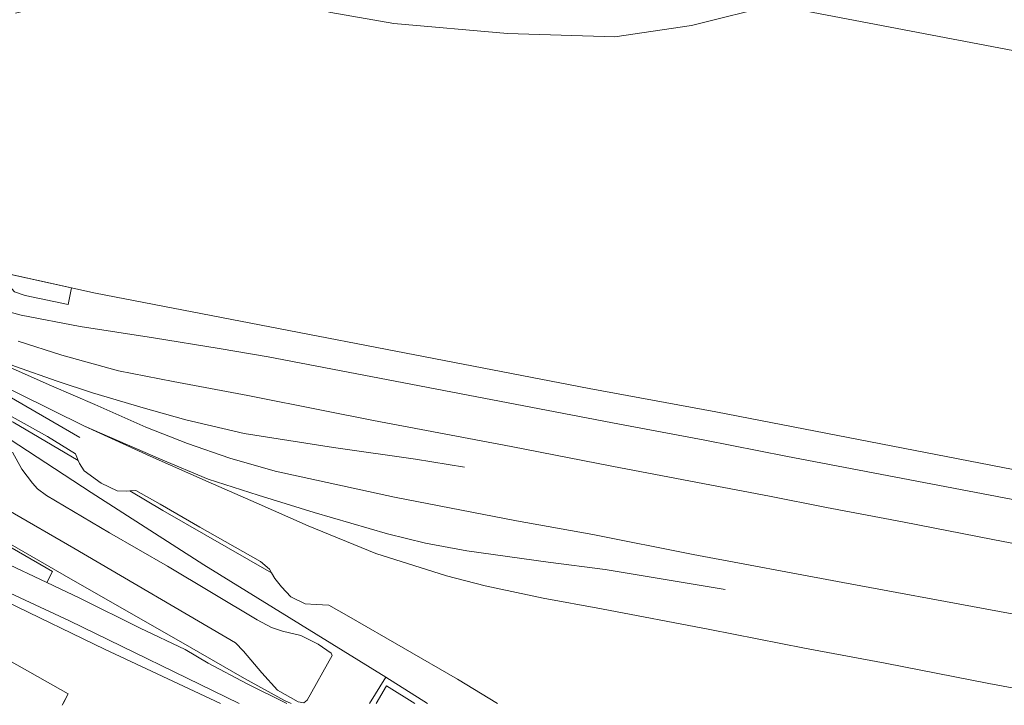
# Model space of a CAD drawing. Header units: metres. Extents: x 151448 to 154749, y 463108 to 465296.
# Tile 157 of 256: x 152975 to 153127, y 463112 to 463218. Entities that reach past the tile are written whole.
import ezdxf

# ---------------------------------------------------------------- set-up
doc = ezdxf.new("R2010")
doc.units = ezdxf.units.M
for name, color, linetype, lineweight in [('B-PV-AM-AS_SPOOR_TREIN-G', 253, 'Continuous', 9), ('B-PV-GR-GRAS-GV', 253, 'Continuous', 9), ('B-PV-GR-GROENVOORZIENING-GV', 253, 'Continuous', 9), ('B-PV-IE-TERREINAFSCHEIDING_KUNSTMATIG_HEKWERK-G', 253, 'Continuous', 9), ('B-PV-OG-TERREIN_ERF-GV', 253, 'Continuous', 9), ('B-PV-VH-GESLOTENVERHARDING-GV', 253, 'Continuous', 9), ('B-PV-VH-HALFVERHARDING-GV', 253, 'Continuous', 9), ('B-PV-VH-ONVERHARD_ZAND-GV', 253, 'Continuous', 9), ('B-PV-VH-OPENVERHARDING_BETONELEMENT-GV', 253, 'Continuous', 9)]:
    doc.layers.add(name, color=color, linetype=linetype, lineweight=lineweight)

msp = doc.modelspace()

# ---------------------------------------------------------------- linework, layer by layer
at = {"layer": 'B-PV-AM-AS_SPOOR_TREIN-G', "flags": 128}
for points in [[(152925.028, 463189.31), (152935.071, 463184.939), (152944.802, 463180.924), (152955.925, 463177.164), (152966.775, 463174.078), (152974.774, 463171.889), (152983.881, 463170.164), (152995.199, 463168.416), (153005.369, 463166.76), (153012.928, 463165.468)], [(152954.824, 463171.976), (152967.163, 463166.587), (152973.865, 463163.956), (152980.344, 463161.728)], [(153198.841, 463111.882), (153179.577, 463115.51), (153163.292, 463118.803), (153147.462, 463122.123), (153101.809, 463130.596), (153078.645, 463134.915), (153063.129, 463138.012), (153051.349, 463140.13), (153032.459, 463143.776), (153014.004, 463147.78), (153006.996, 463149.783), (153000.492, 463152.053), (152994.054, 463154.569), (152986.127, 463158.086), (152979.453, 463160.966), (152971.129, 463164.663), (152960.419, 463169.533)], [(152959.073, 463167.346), (152984.544, 463154.769)], [(152959.073, 463167.346), (152983.813, 463153.016)], [(152974.294, 463167.892), (152981.031, 463165.723), (152989.786, 463163.301), (152998.28, 463161.652), (153009.823, 463159.477), (153021.695, 463157.137), (153029.242, 463155.632), (153039.341, 463153.725), (153050.498, 463151.586), (153066.067, 463148.58), (153079.321, 463146.056), (153090.436, 463143.919), (153099.262, 463142.179), (153110.994, 463139.93), (153124.994, 463137.205), (153133.83, 463135.513)], [(153012.928, 463165.468), (153067.241, 463155.049), (153080.481, 463152.581), (153092.961, 463150.1), (153163.994, 463136.528), (153180.189, 463133.365), (153224.669, 463124.953), (153245.302, 463120.878)], [(153043.318, 463148.401), (153035.702, 463149.62), (153023.068, 463151.438), (153009.213, 463153.601), (153000.208, 463155.727), (152993.634, 463157.566), (152985.787, 463159.919), (152980.344, 463161.728)], [(152984.544, 463154.769), (152996.302, 463149.622), (153003.644, 463146.57), (153011.412, 463144.071), (153020.048, 463141.408), (153031.411, 463138.077), (153037.291, 463136.637), (153043.68, 463135.45), (153056.236, 463133.711), (153065.069, 463132.561), (153083.611, 463129.474)], [(152984.544, 463154.769), (152994.683, 463150.131), (153003.69, 463146.165), (153011.085, 463142.874), (153019.112, 463139.355), (153029.61, 463135.051), (153040.534, 463131.62), (153046.478, 463130.064), (153055.465, 463128.172), (153064.483, 463126.517), (153081.245, 463123.286), (153095.862, 463120.443), (153108.337, 463118.102), (153124.366, 463114.948), (153138.801, 463112.274), (153140.81, 463111.882)]]:
    msp.add_lwpolyline(points, dxfattribs=at)
at = {"layer": 'B-PV-GR-GRAS-GV', "flags": 128}
for points in [[(153016.495, 463111.882), (153015.476, 463112.307), (153009.291, 463115.726), (152999.106, 463121.621), (152982.745, 463130.915), (152946.356, 463151.895), (152934.828, 463158.416), (152934.633, 463158.109), (152940.628, 463154.676), (152952.392, 463147.937), (152963.793, 463141.384), (152979.621, 463132.254), (152978.709, 463130.567), (152983.837, 463128.144), (152993.147, 463123.528), (153000.111, 463120.231), (153003.689, 463118.094), (153009.684, 463114.881), (153015.856, 463111.882)], [(153028.618, 463111.882), (153031.112, 463115.949), (153002.982, 463133.325), (152985.602, 463144.474), (152964.515, 463158.261)], [(152946.356, 463151.895), (152982.745, 463130.915), (152999.106, 463121.621), (153009.291, 463115.726), (153015.476, 463112.307), (153016.495, 463111.882)], [(152973.409, 463150.705), (152974.884, 463148.091), (152976.514, 463145.944), (152977.294, 463145.037), (152978.697, 463144.044), (152988.399, 463138.266), (152997.37, 463133.083), (153011.256, 463124.792), (153013.481, 463123.602), (153015.17, 463123.031), (153017.992, 463122.399), (153020.684, 463121.011), (153022.71, 463119.621), (153022.844, 463119.266), (153018.965, 463112.368), (153018.456, 463111.945), (153017.59, 463112.096), (153014.385, 463113.948), (153011.955, 463116.58), (153009.144, 463119.944), (153007.874, 463121.248), (152982.92, 463135.872), (152972.773, 463141.736)], [(153037.587, 463111.882), (153031.112, 463115.949), (153028.618, 463111.882)], [(153029.667, 463111.882), (153031.218, 463114.605), (153035.598, 463111.882)]]:
    msp.add_lwpolyline(points, dxfattribs=at)
at = {"layer": 'B-PV-GR-GROENVOORZIENING-GV', "flags": 128}
for points in [[(152982.535, 463176.129), (152971.29, 463178.608), (152962.109, 463180.631), (152950.81, 463183.923), (152941.373, 463187.796), (152941.119, 463186.778), (152941.989, 463185.083), (152946.317, 463183.305), (152954.822, 463180.505), (152962.423, 463178.116), (152968.487, 463176.464), (152970.278, 463177.406), (152970.612, 463177.802), (152972.123, 463177.318), (152973.744, 463175.523), (152975.361, 463174.936), (152982.048, 463173.553)], [(152962.35, 463161.598), (152973.513, 463155.392), (152983.571, 463149.451), (152983.174, 463150.448), (152978.841, 463153.144), (152969.706, 463158.205), (152963.498, 463161.731)]]:
    msp.add_lwpolyline(points, close=True, dxfattribs=at)
msp.add_lwpolyline([(153005.57, 463111.882), (152987.66, 463120.266), (152972.564, 463127.563), (152959.057, 463133.8), (152949.317, 463138.729), (152933.913, 463146.207), (152928.445, 463149.31), (152927.726, 463150.275), (152927.554, 463151.268), (152926.633, 463149.746), (152926.923, 463149.573), (152925.269, 463146.6), (152924.727, 463146.911), (152923.748, 463146.142), (152940.517, 463136.596), (152956.608, 463127.703), (152982.006, 463113.353), (152981.242, 463111.882)], dxfattribs=at)
at = {"layer": 'B-PV-IE-TERREINAFSCHEIDING_KUNSTMATIG_HEKWERK-G', "flags": 128}
for points in [[(152816.439, 463216.378), (152837.12, 463202.469), (152838.49, 463201.545), (152880.444, 463173.264), (152890.773, 463166.498), (152900.303, 463160.455), (152922.291, 463147.024), (152923.748, 463146.142), (152940.517, 463136.596), (152956.608, 463127.703), (152982.006, 463113.353), (152981.086, 463111.581)], [(152892.697, 463201.166), (152896.992, 463208.997), (152918.335, 463197.711), (152923.9, 463194.966), (152950.81, 463183.923), (152962.109, 463180.631), (152986.246, 463175.311), (153062.588, 463160.582), (153082.134, 463156.987), (153145.123, 463144.739), (153195.892, 463135.501), (153213.788, 463131.828)], [(153016.495, 463111.882), (153015.476, 463112.307), (153009.291, 463115.726), (152999.106, 463121.621), (152982.745, 463130.915), (152946.356, 463151.895), (152930.299, 463160.977), (152913.274, 463170.885), (152881.339, 463191.078), (152861.6, 463203.706), (152860.105, 463204.663), (152857.262, 463206.482), (152856.538, 463206.945)], [(152892.697, 463201.166), (152892.533, 463200.868), (152929.394, 463180.201), (152937.062, 463175.655), (152949.538, 463167.468), (152964.515, 463158.261), (152985.602, 463144.474), (153002.982, 463133.325), (153031.112, 463115.949)], [(153031.112, 463115.949), (153028.618, 463111.882)]]:
    msp.add_lwpolyline(points, dxfattribs=at)
at = {"layer": 'B-PV-OG-TERREIN_ERF-GV', "flags": 128}
for points in [[(153230.1, 463193.416), (153091.819, 463219.765), (153091.86, 463219.98), (153091.62, 463220.026), (153078.406, 463216.72), (153066.53, 463214.973), (153049.935, 463215.461), (153032.364, 463217.007), (153022.644, 463218.722), (153013.777, 463221), (153006.537, 463222.301), (153001.982, 463223.196), (152996.776, 463223.196), (152989.942, 463222.464), (152982.784, 463220.837), (152973.871, 463218.629)], [(152971.29, 463178.608), (152982.535, 463176.129), (152986.246, 463175.311), (153062.588, 463160.582), (153082.134, 463156.987), (153145.123, 463144.739), (153195.892, 463135.501), (153221.821, 463130.192), (153222.304, 463132.92), (153237.954, 463129.824), (153246.073, 463128.217), (153249.408, 463145.874), (153259.393, 463143.953), (153259.457, 463144.287), (153261.686, 463143.858), (153261.622, 463143.524), (153313.69, 463133.509), (153313.816, 463134.167), (153319.885, 463133.002), (153319.759, 463132.344), (153320.471, 463132.208), (153319.284, 463126.033), (153392.925, 463111.882)]]:
    msp.add_lwpolyline(points, dxfattribs=at)
at = {"layer": 'B-PV-VH-GESLOTENVERHARDING-GV', "flags": 128}
msp.add_lwpolyline([(152860.844, 463202.478), (152861.781, 463201.855), (152861.65, 463201.455), (152877.297, 463191.284), (152893.656, 463180.849), (152902.27, 463175.178), (152900.412, 463172.304), (152900.284, 463172.107), (152905.962, 463168.331), (152915.61, 463162.326), (152925.088, 463156.953), (152944.93, 463146.528), (152978.709, 463130.567), (152979.621, 463132.254), (152963.793, 463141.384), (152952.392, 463147.937), (152940.628, 463154.676), (152934.633, 463158.109), (152934.828, 463158.416), (152930.299, 463160.977), (152913.274, 463170.885), (152881.339, 463191.078), (152861.6, 463203.706)], close=True, dxfattribs=at)
for points in [[(152972.773, 463141.736), (152982.92, 463135.872), (153007.874, 463121.248), (153009.144, 463119.944), (153011.955, 463116.58), (153014.385, 463113.948), (153017.59, 463112.096), (153018.456, 463111.945), (153018.965, 463112.368), (153022.844, 463119.266), (153022.71, 463119.621), (153020.684, 463121.011), (153017.992, 463122.399), (153015.17, 463123.031), (153013.481, 463123.602), (153011.256, 463124.792), (152997.37, 463133.083), (152988.399, 463138.266), (152978.697, 463144.044), (152977.294, 463145.037), (152976.514, 463145.944), (152974.884, 463148.091), (152973.409, 463150.705)], [(153015.856, 463111.882), (153009.684, 463114.881), (153003.689, 463118.094), (153000.111, 463120.231), (152993.147, 463123.528), (152983.837, 463128.144), (152978.709, 463130.567), (152944.93, 463146.528)], [(152963.166, 463133.5), (152982.226, 463124.63), (153008.481, 463111.882)], [(153035.598, 463111.882), (153031.218, 463114.605), (153029.667, 463111.882)]]:
    msp.add_lwpolyline(points, dxfattribs=at)
at = {"layer": 'B-PV-VH-HALFVERHARDING-GV', "flags": 128}
for points in [[(153236.692, 463111.882), (153236.735, 463112.117), (153238.401, 463121.313), (153238.701, 463122.969), (153238.913, 463124.137), (153239.649, 463127.671), (153237.622, 463128.123), (153237.423, 463128.17), (153237.5, 463128.507), (153235.509, 463128.933), (153231.814, 463130.297), (153225.369, 463131.637), (153221.821, 463130.192), (153195.892, 463135.501), (153145.123, 463144.739), (153082.134, 463156.987), (153062.588, 463160.582), (152986.246, 463175.311), (152982.535, 463176.129), (152982.048, 463173.553), (152975.361, 463174.936), (152973.744, 463175.523)], [(152964.515, 463158.261), (152985.602, 463144.474), (153002.982, 463133.325), (153031.112, 463115.949), (153037.587, 463111.882)], [(152969.706, 463158.205), (152978.841, 463153.144), (152983.174, 463150.448), (152983.571, 463149.451), (152983.755, 463148.987), (152984.477, 463147.846), (152987.141, 463145.932), (152989.618, 463144.738), (152991.098, 463144.704), (152991.567, 463144.728), (152992.507, 463144.776), (152996.272, 463142.692), (153002.372, 463139.136), (153011.761, 463133.836), (153013.132, 463132.621), (153013.447, 463132.085), (153013.968, 463131.195), (153015.03, 463129.915), (153016.431, 463128.352), (153018.662, 463127.256), (153020.357, 463127.145), (153022.309, 463127.052), (153025.426, 463125.294), (153042.206, 463115.604), (153048.42, 463111.882)], [(153048.42, 463111.882), (153042.206, 463115.604), (153025.426, 463125.294), (153022.309, 463127.052), (153020.357, 463127.145), (153018.662, 463127.256), (153016.431, 463128.352), (153015.03, 463129.915), (153013.968, 463131.195), (153013.447, 463132.085), (152996.641, 463141.731), (152991.567, 463144.728), (152991.098, 463144.704), (152989.618, 463144.738), (152987.141, 463145.932), (152984.477, 463147.846), (152983.755, 463148.987), (152983.571, 463149.451), (152973.513, 463155.392)], [(152981.242, 463111.882), (152982.006, 463113.353), (152956.608, 463127.703)]]:
    msp.add_lwpolyline(points, dxfattribs=at)
at = {"layer": 'B-PV-VH-ONVERHARD_ZAND-GV', "flags": 128}
msp.add_lwpolyline([(153022.644, 463218.722), (153032.364, 463217.007), (153049.935, 463215.461), (153066.53, 463214.973), (153078.406, 463216.72), (153091.62, 463220.026)], dxfattribs=at)
at = {"layer": 'B-PV-VH-OPENVERHARDING_BETONELEMENT-GV', "flags": 128}
msp.add_lwpolyline([(153231.51, 463201.45), (153225.82, 463202.528), (153225.42, 463200.418), (153210.65, 463203.215), (153196.521, 463205.89), (153194.237, 463206.323), (153107.642, 463222.865), (153106.049, 463223.169), (153096.26, 463225.039), (153092.953, 463225.671), (153091.86, 463219.98), (153091.819, 463219.765), (153230.1, 463193.416)], close=True, dxfattribs=at)

doc.saveas('drawing.dxf')
